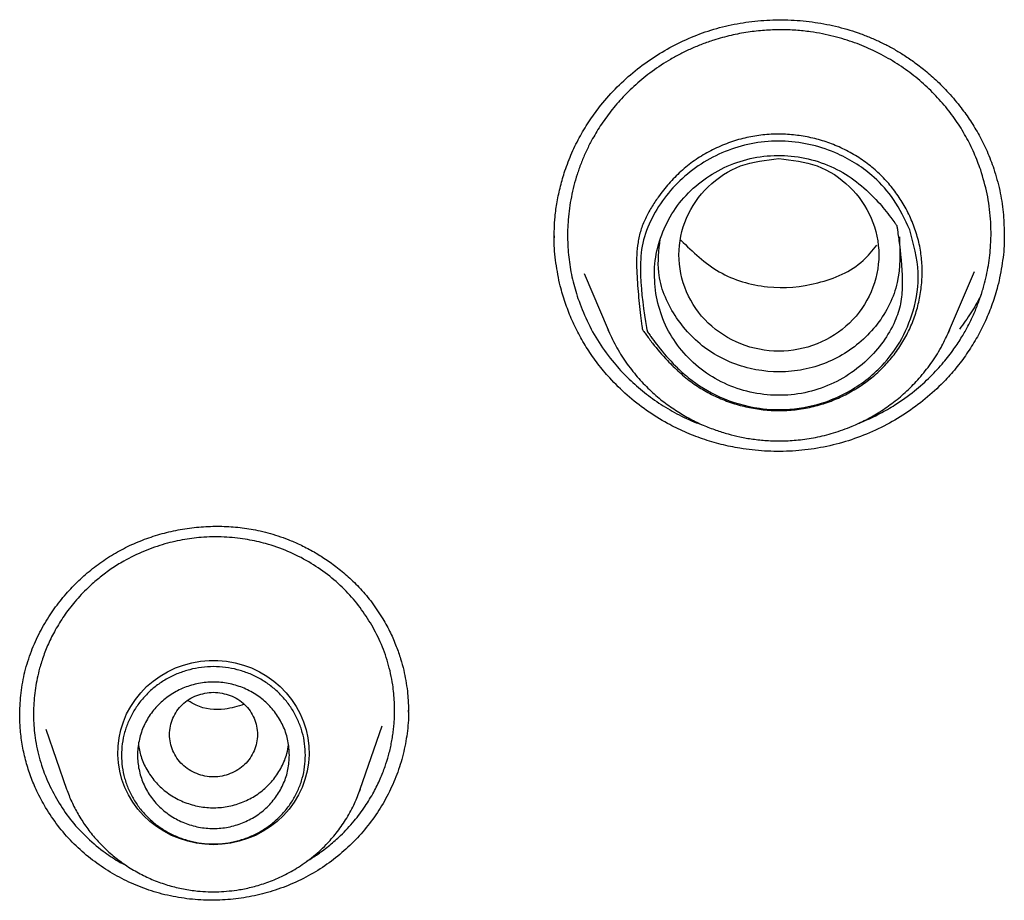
# Model space of a CAD drawing. Header units: millimetres. Extents: x 8 to 849, y 12 to 2010.
# Tile 90 of 113: x 396 to 408, y 1827 to 1838. Entities that reach past the tile are written whole.
import ezdxf

# ---------------------------------------------------------------- set-up
doc = ezdxf.new("R2010")
doc.units = ezdxf.units.MM

msp = doc.modelspace()

# ---------------------------------------------------------------- linework, layer by layer
at = {"color": 7, "linetype": 'Continuous', "lineweight": 30}
for p, q in [((408.304, 1835.802), (408.303, 1835.779)), ((402.677, 1835.744), (402.678, 1835.762)), ((403.048, 1835.298), (403.348, 1834.592)), ((407.621, 1834.592), (407.932, 1835.322)), ((403.348, 1834.592), (403.354, 1834.58)), ((403.354, 1834.58), (403.348, 1834.592)), ((407.601, 1834.55), (407.621, 1834.592)), ((400.85, 1829.825), (400.849, 1829.811)), ((400.25, 1828.85), (400.523, 1829.642)), ((396.318, 1829.6), (396.576, 1828.85)), ((400.24, 1828.825), (400.25, 1828.85)), ((400.25, 1828.85), (400.241, 1828.825))]:
    msp.add_line(p, q, dxfattribs=at)
at = {"color": 7, "linetype": 'Continuous', "lineweight": 30, "flags": 128}
for points in [[(407.621, 1834.592), (407.607, 1834.559), (407.603, 1834.55)], [(398.413, 1828.154), (398.305, 1828.159), (398.197, 1828.173), (398.091, 1828.197), (397.987, 1828.23), (397.887, 1828.271), (397.792, 1828.322), (397.702, 1828.38), (397.617, 1828.446), (397.539, 1828.52), (397.469, 1828.6), (397.406, 1828.685), (397.351, 1828.776), (397.306, 1828.871), (397.269, 1828.97), (397.242, 1829.072), (397.225, 1829.176), (397.218, 1829.28), (397.22, 1829.385), (397.232, 1829.489), (397.255, 1829.592), (397.286, 1829.692), (397.327, 1829.79), (397.378, 1829.883), (397.436, 1829.971), (397.503, 1830.054), (397.577, 1830.131), (397.659, 1830.201), (397.746, 1830.263), (397.839, 1830.318), (397.937, 1830.364), (398.039, 1830.401), (398.143, 1830.429), (398.25, 1830.448), (398.359, 1830.458), (398.468, 1830.458), (398.576, 1830.448), (398.683, 1830.429), (398.788, 1830.401), (398.89, 1830.364), (398.988, 1830.318), (399.081, 1830.263), (399.168, 1830.201), (399.249, 1830.131), (399.324, 1830.054), (399.39, 1829.971), (399.449, 1829.883), (399.499, 1829.79), (399.54, 1829.692), (399.572, 1829.592), (399.594, 1829.489), (399.607, 1829.385), (399.609, 1829.28), (399.602, 1829.176), (399.584, 1829.072), (399.557, 1828.97), (399.521, 1828.871), (399.475, 1828.776), (399.421, 1828.685), (399.358, 1828.6), (399.287, 1828.52), (399.21, 1828.446), (399.125, 1828.38), (399.035, 1828.322), (398.939, 1828.271), (398.839, 1828.23), (398.736, 1828.197), (398.63, 1828.173), (398.522, 1828.159), (398.413, 1828.154)]]:
    msp.add_lwpolyline(points, dxfattribs=at)
at = {"color": 7, "linetype": 'Continuous', "lineweight": 30}
for points, knots in [([(402.675, 1835.735), (402.675, 1835.774), (402.676, 1835.863), (402.685, 1836.017), (402.71, 1836.197), (402.751, 1836.389), (402.811, 1836.595), (402.892, 1836.806), (402.998, 1837.02), (403.12, 1837.219), (403.272, 1837.425), (403.459, 1837.633), (403.684, 1837.835), (403.926, 1838.011), (404.185, 1838.161), (404.457, 1838.284), (404.742, 1838.377), (405.036, 1838.439), (405.335, 1838.47), (405.637, 1838.472), (405.937, 1838.443), (406.23, 1838.385), (406.464, 1838.314), (406.644, 1838.243), (406.774, 1838.184), (406.899, 1838.119), (407.025, 1838.045), (407.158, 1837.957), (407.302, 1837.848), (407.455, 1837.715), (407.613, 1837.555), (407.757, 1837.383), (407.885, 1837.204), (407.994, 1837.023), (408.094, 1836.823), (408.147, 1836.68), (408.174, 1836.606)], [0, 0, 0, 0, 0.016358, 0.036743, 0.061233, 0.087317, 0.112923, 0.144273, 0.174925, 0.204815, 0.234248, 0.273062, 0.311382, 0.349186, 0.386756, 0.42423, 0.461633, 0.499157, 0.536816, 0.574564, 0.612334, 0.649851, 0.68668, 0.704831, 0.722804, 0.740625, 0.758444, 0.778414, 0.801328, 0.827191, 0.855998, 0.887725, 0.913418, 0.940708, 0.969574, 1, 1, 1, 1]), ([(408.009, 1836.592), (407.983, 1836.663), (407.93, 1836.806), (407.825, 1837.014), (407.701, 1837.215), (407.554, 1837.407), (407.387, 1837.588), (407.199, 1837.755), (406.992, 1837.907), (406.81, 1838.014), (406.661, 1838.088), (406.55, 1838.138), (406.431, 1838.184), (406.304, 1838.227), (406.17, 1838.264), (406.028, 1838.296), (405.87, 1838.322), (405.695, 1838.341), (405.503, 1838.347), (405.303, 1838.34), (405.096, 1838.317), (404.884, 1838.277), (404.693, 1838.225), (404.528, 1838.167), (404.389, 1838.109), (404.257, 1838.046), (404.091, 1837.955), (403.9, 1837.83), (403.695, 1837.664), (403.517, 1837.489), (403.365, 1837.308), (403.236, 1837.124), (403.139, 1836.957), (403.065, 1836.807), (403.009, 1836.672), (402.96, 1836.535), (402.92, 1836.396), (402.888, 1836.256), (402.864, 1836.113), (402.845, 1835.935), (402.838, 1835.72), (402.857, 1835.47), (402.899, 1835.224), (402.947, 1835.065), (402.972, 1834.986)], [0, 0, 0, 0, 0.028217, 0.056941, 0.086172, 0.11591, 0.146153, 0.176902, 0.208155, 0.239913, 0.253968, 0.268721, 0.284171, 0.300317, 0.317159, 0.334698, 0.352933, 0.375085, 0.398183, 0.422226, 0.447215, 0.473147, 0.500024, 0.518497, 0.536589, 0.554301, 0.571633, 0.605144, 0.637136, 0.667612, 0.696571, 0.724014, 0.749943, 0.767991, 0.78601, 0.804, 0.821961, 0.839894, 0.857799, 0.875676, 0.906884, 0.938007, 0.969045, 1, 1, 1, 1]), ([(403.778, 1834.599), (403.776, 1834.613), (403.768, 1834.67), (403.749, 1834.827), (403.722, 1835.071), (403.705, 1835.325), (403.705, 1835.53), (403.72, 1835.686), (403.754, 1835.839), (403.812, 1835.984), (403.888, 1836.123), (403.985, 1836.269), (404.106, 1836.423), (404.256, 1836.576), (404.424, 1836.711), (404.607, 1836.823), (404.802, 1836.914), (405.003, 1836.982), (405.208, 1837.024), (405.413, 1837.043), (405.616, 1837.039), (405.814, 1837.013), (406.006, 1836.968), (406.195, 1836.902), (406.377, 1836.815), (406.55, 1836.707), (406.707, 1836.581), (406.845, 1836.441), (406.965, 1836.29), (407.069, 1836.125), (407.155, 1835.948), (407.22, 1835.76), (407.263, 1835.568), (407.28, 1835.373), (407.275, 1835.179), (407.248, 1834.987), (407.2, 1834.799), (407.13, 1834.618), (407.04, 1834.443), (406.928, 1834.279), (406.796, 1834.127), (406.649, 1833.993), (406.489, 1833.877), (406.319, 1833.779), (406.137, 1833.698), (405.943, 1833.637), (405.741, 1833.597), (405.538, 1833.58), (405.338, 1833.586), (405.143, 1833.613), (404.949, 1833.659), (404.758, 1833.728), (404.574, 1833.817), (404.4, 1833.928), (404.239, 1834.06), (404.071, 1834.225), (403.932, 1834.387), (403.836, 1834.515), (403.796, 1834.572), (403.783, 1834.592), (403.779, 1834.598), (403.778, 1834.599), (403.778, 1834.599), (403.778, 1834.599), (403.778, 1834.599)], [0, 0, 0, 0, 0.003876, 0.016178, 0.044044, 0.071899, 0.086185, 0.100485, 0.114711, 0.129043, 0.143443, 0.157827, 0.177144, 0.196509, 0.215795, 0.234919, 0.25411, 0.273231, 0.291374, 0.309582, 0.32773, 0.34519, 0.362702, 0.380163, 0.398384, 0.416666, 0.434882, 0.452314, 0.4698, 0.487236, 0.505403, 0.523626, 0.541784, 0.559532, 0.577339, 0.595093, 0.612847, 0.630653, 0.648403, 0.666527, 0.684715, 0.702843, 0.7203, 0.737808, 0.755265, 0.773499, 0.791795, 0.810025, 0.827445, 0.844918, 0.862341, 0.880523, 0.898761, 0.916933, 0.935851, 0.954783, 0.980666, 0.993387, 0.998107, 0.999522, 0.999889, 0.999976, 0.999996, 1, 1, 1, 1]), ([(407.122, 1835.843), (407.17, 1835.667), (407.26, 1835.332), (407.187, 1834.844), (407.021, 1834.45), (406.751, 1834.091), (406.425, 1833.842), (406.027, 1833.664), (405.651, 1833.585), (405.193, 1833.601), (404.751, 1833.726), (404.433, 1833.923), (404.265, 1834.07), (404.132, 1834.198), (404.015, 1834.332), (403.919, 1834.459), (403.887, 1834.504), (403.867, 1834.533), (403.852, 1834.555), (403.84, 1834.574), (403.838, 1834.577), (403.837, 1834.579), (403.837, 1834.579), (403.837, 1834.579), (403.837, 1834.579), (403.837, 1834.579), (403.837, 1834.579), (403.837, 1834.579), (403.837, 1834.58), (403.836, 1834.585), (403.829, 1834.624), (403.786, 1834.881), (403.742, 1835.244), (403.765, 1835.681), (403.928, 1836.098), (404.28, 1836.544), (404.778, 1836.835), (405.22, 1836.945), (405.676, 1836.966), (406.198, 1836.843), (406.646, 1836.55), (406.948, 1836.215), (407.061, 1835.974), (407.122, 1835.843)], [0, 0, 0, 0, 0.051546, 0.0974, 0.137513, 0.171805, 0.222446, 0.249548, 0.291867, 0.326805, 0.374196, 0.416427, 0.429271, 0.43661, 0.467941, 0.479135, 0.482017, 0.483629, 0.488956, 0.489635, 0.490025, 0.490107, 0.490116, 0.490118, 0.49012, 0.490121, 0.490123, 0.490129, 0.490154, 0.490339, 0.491591, 0.501223, 0.5634, 0.5946, 0.626119, 0.688335, 0.750519, 0.781774, 0.813028, 0.875091, 0.925121, 0.959493, 1, 1, 1, 1]), ([(403.944, 1835.047), (403.969, 1834.939), (404.019, 1834.723), (404.184, 1834.43), (404.406, 1834.174), (404.683, 1833.972), (404.999, 1833.836), (405.337, 1833.769), (405.683, 1833.773), (406.019, 1833.853), (406.328, 1834.001), (406.667, 1834.264), (406.903, 1834.584), (407.016, 1834.918), (407.038, 1835.242), (407.007, 1835.55), (406.975, 1835.795), (406.964, 1835.872), (406.961, 1835.889), (406.961, 1835.891), (406.961, 1835.892), (406.961, 1835.892), (406.961, 1835.892), (406.961, 1835.892), (406.961, 1835.892), (406.96, 1835.892), (406.96, 1835.894), (406.951, 1835.907), (406.926, 1835.943), (406.852, 1836.045), (406.645, 1836.299), (406.318, 1836.574), (405.895, 1836.731), (405.554, 1836.784), (405.207, 1836.763), (404.875, 1836.667), (404.573, 1836.504), (404.315, 1836.283), (404.114, 1836.012), (403.982, 1835.705), (403.915, 1835.377), (403.935, 1835.157), (403.944, 1835.047)], [0, 0, 0, 0, 0.034965, 0.070009, 0.105143, 0.140392, 0.175537, 0.210606, 0.245626, 0.280673, 0.315773, 0.350838, 0.413396, 0.437454, 0.461711, 0.516138, 0.535616, 0.54036, 0.540876, 0.541071, 0.541097, 0.541104, 0.541105, 0.541106, 0.541109, 0.541118, 0.541204, 0.541617, 0.546218, 0.554911, 0.581292, 0.649148, 0.684157, 0.719259, 0.754504, 0.789707, 0.824793, 0.85981, 0.894827, 0.929909, 0.965002, 1, 1, 1, 1]), ([(405.485, 1836.735), (405.321, 1836.716), (404.995, 1836.679), (404.577, 1836.402), (404.302, 1836.003), (404.201, 1835.53), (404.302, 1835.058), (404.577, 1834.655), (404.995, 1834.39), (405.485, 1834.293), (405.975, 1834.39), (406.392, 1834.655), (406.668, 1835.058), (406.768, 1835.53), (406.668, 1836.003), (406.392, 1836.402), (405.975, 1836.679), (405.648, 1836.716), (405.485, 1836.735)], [0, 0, 0, 0, 0.0625, 0.125, 0.1875, 0.25, 0.3125, 0.375, 0.4375, 0.5, 0.5625, 0.625, 0.6875, 0.75, 0.8125, 0.875, 0.9375, 1, 1, 1, 1]), ([(406.468, 1833.419), (406.491, 1833.428), (406.551, 1833.451), (406.644, 1833.493), (406.746, 1833.544), (406.843, 1833.597), (406.991, 1833.687), (407.176, 1833.819), (407.378, 1834), (407.541, 1834.177), (407.671, 1834.345), (407.771, 1834.498), (407.839, 1834.618), (407.886, 1834.71), (407.919, 1834.782), (407.95, 1834.853), (407.978, 1834.926), (408.004, 1834.998), (408.028, 1835.071), (408.067, 1835.203), (408.109, 1835.396), (408.141, 1835.676), (408.139, 1835.977), (408.098, 1836.293), (408.038, 1836.493), (408.009, 1836.592)], [0, 0, 0, 0, 0.018976, 0.048471, 0.077149, 0.105009, 0.132052, 0.208235, 0.277061, 0.338524, 0.392617, 0.439336, 0.478674, 0.499091, 0.519374, 0.539526, 0.559545, 0.579432, 0.599186, 0.618808, 0.686414, 0.752397, 0.837821, 0.920356, 1, 1, 1, 1]), ([(408.174, 1836.606), (408.2, 1836.517), (408.252, 1836.339), (408.295, 1836.069), (408.301, 1835.89), (408.304, 1835.802)], [0, 0, 0, 0, 0.3404732, 0.6794416, 1, 1, 1, 1]), ([(408.303, 1835.804), (408.303, 1835.775), (408.308, 1835.648), (408.282, 1835.424), (408.231, 1835.158), (408.157, 1834.918), (408.072, 1834.707), (407.97, 1834.506), (407.852, 1834.314), (407.718, 1834.132), (407.552, 1833.942), (407.348, 1833.749), (407.102, 1833.563), (406.835, 1833.401), (406.547, 1833.268), (406.242, 1833.167), (405.931, 1833.101), (405.618, 1833.07), (405.306, 1833.072), (405.02, 1833.104), (404.761, 1833.157), (404.53, 1833.226), (404.306, 1833.313), (404.07, 1833.429), (403.827, 1833.581), (403.584, 1833.772), (403.383, 1833.97), (403.219, 1834.166), (403.09, 1834.35), (402.979, 1834.54), (402.885, 1834.734), (402.836, 1834.868), (402.811, 1834.936)], [0, 0, 0, 0, 0.011455, 0.049544, 0.087525, 0.117119, 0.146713, 0.175636, 0.204558, 0.233477, 0.262396, 0.301426, 0.340572, 0.3796, 0.419905, 0.460346, 0.500649, 0.539645, 0.578759, 0.61776, 0.648076, 0.678506, 0.70893, 0.739238, 0.778585, 0.818057, 0.857409, 0.886886, 0.916362, 0.944228, 0.972137, 1, 1, 1, 1]), ([(402.811, 1834.936), (402.79, 1835.004), (402.74, 1835.166), (402.694, 1835.429), (402.671, 1835.641), (402.676, 1835.756), (402.677, 1835.773)], [0, 0, 0, 0, 0.253118, 0.595729, 0.939346, 1, 1, 1, 1]), ([(406.993, 1835.756), (407, 1835.563), (407.013, 1835.177), (406.745, 1834.641), (406.296, 1834.248), (405.723, 1834.044), (405.115, 1834.074), (404.56, 1834.319), (404.158, 1834.754), (403.944, 1835.258), (403.985, 1835.589), (404.002, 1835.729)], [0, 0, 0, 0, 0.114511, 0.229041, 0.3436, 0.458142, 0.572694, 0.687207, 0.80173, 0.91627, 1, 1, 1, 1]), ([(404.259, 1835.714), (404.409, 1835.569), (404.71, 1835.278), (405.34, 1835.09), (405.976, 1835.148), (406.471, 1835.354), (406.655, 1835.585), (406.709, 1835.653)], [0, 0, 0, 0, 0.226291, 0.4528, 0.679191, 0.905814, 1, 1, 1, 1]), ([(402.972, 1834.986), (403.007, 1834.892), (403.079, 1834.701), (403.232, 1834.43), (403.405, 1834.194), (403.589, 1833.994), (403.776, 1833.826), (403.983, 1833.673), (404.209, 1833.541), (404.395, 1833.45), (404.508, 1833.412), (404.536, 1833.402)], [0, 0, 0, 0, 0.132416, 0.26833, 0.407749, 0.514648, 0.623525, 0.734382, 0.847224, 0.962052, 1, 1, 1, 1]), ([(408.015, 1835.033), (408.012, 1835.027), (407.976, 1834.949), (407.889, 1834.802), (407.792, 1834.669), (407.744, 1834.602)], [0, 0, 0, 0, 0.042011, 0.5167, 1, 1, 1, 1]), ([(403.354, 1834.58), (403.388, 1834.508), (403.455, 1834.364), (403.584, 1834.165), (403.728, 1833.984), (403.882, 1833.826), (404.043, 1833.69), (404.208, 1833.575), (404.372, 1833.479), (404.535, 1833.4), (404.694, 1833.338), (404.847, 1833.29), (405.001, 1833.252), (405.162, 1833.224), (405.337, 1833.206), (405.528, 1833.202), (405.732, 1833.213), (405.948, 1833.246), (406.174, 1833.301), (406.385, 1833.377), (406.579, 1833.468), (406.753, 1833.568), (406.924, 1833.688), (407.09, 1833.828), (407.246, 1833.989), (407.389, 1834.17), (407.511, 1834.358), (407.573, 1834.49), (407.601, 1834.55)], [0, 0, 0, 0, 0.0448182, 0.0901977, 0.1336128, 0.175067, 0.2145666, 0.2521202, 0.2877381, 0.3214315, 0.3532122, 0.3830918, 0.4114843, 0.4417172, 0.4745355, 0.5099473, 0.5479615, 0.5885879, 0.6318362, 0.6777162, 0.7138673, 0.7515087, 0.7906437, 0.8312751, 0.8734048, 0.917034, 0.9621628, 1, 1, 1, 1]), ([(395.99, 1829.763), (395.992, 1829.849), (395.997, 1830.024), (396.042, 1830.285), (396.118, 1830.542), (396.223, 1830.782), (396.348, 1831.001), (396.489, 1831.199), (396.644, 1831.377), (396.811, 1831.536), (396.991, 1831.679), (397.184, 1831.804), (397.389, 1831.91), (397.604, 1831.996), (397.827, 1832.062), (398.055, 1832.109), (398.287, 1832.134), (398.518, 1832.139), (398.745, 1832.124), (398.937, 1832.093), (399.095, 1832.056), (399.222, 1832.017), (399.355, 1831.969), (399.5, 1831.907), (399.65, 1831.829), (399.801, 1831.737), (399.951, 1831.631), (400.104, 1831.504), (400.256, 1831.353), (400.404, 1831.179), (400.488, 1831.047), (400.532, 1830.979)], [0, 0, 0, 0, 0.042779, 0.08659, 0.129912, 0.171929, 0.212316, 0.251083, 0.288224, 0.324515, 0.360742, 0.396907, 0.4331, 0.46943, 0.505869, 0.542377, 0.578895, 0.615219, 0.650944, 0.68603, 0.706783, 0.727372, 0.748815, 0.773779, 0.802421, 0.829103, 0.858328, 0.890072, 0.924295, 0.96095, 1, 1, 1, 1]), ([(400.376, 1830.928), (400.328, 1831.002), (400.231, 1831.152), (400.05, 1831.354), (399.842, 1831.538), (399.606, 1831.697), (399.346, 1831.828), (399.125, 1831.905), (398.954, 1831.948), (398.838, 1831.971), (398.713, 1831.99), (398.579, 1832.001), (398.438, 1832.005), (398.261, 1832), (398.048, 1831.975), (397.799, 1831.918), (397.542, 1831.829), (397.319, 1831.72), (397.136, 1831.606), (396.995, 1831.501), (396.847, 1831.374), (396.699, 1831.221), (396.56, 1831.043), (396.447, 1830.866), (396.357, 1830.691), (396.289, 1830.524), (396.241, 1830.373), (396.208, 1830.237), (396.185, 1830.112), (396.17, 1829.987), (396.162, 1829.862), (396.162, 1829.738), (396.168, 1829.614), (396.188, 1829.438), (396.237, 1829.214), (396.33, 1828.947), (396.42, 1828.783), (396.465, 1828.701)], [0, 0, 0, 0, 0.038255, 0.07729, 0.117104, 0.157695, 0.199062, 0.241204, 0.256933, 0.273728, 0.291587, 0.310511, 0.330498, 0.351548, 0.385104, 0.421045, 0.459365, 0.500062, 0.525937, 0.550894, 0.574933, 0.609265, 0.641539, 0.671757, 0.699922, 0.726034, 0.750097, 0.768549, 0.786909, 0.805175, 0.82335, 0.841432, 0.859422, 0.87732, 0.918705, 0.959597, 1, 1, 1, 1]), ([(399.582, 1827.95), (399.628, 1827.978), (399.728, 1828.039), (399.868, 1828.146), (400.023, 1828.282), (400.172, 1828.444), (400.309, 1828.627), (400.417, 1828.804), (400.499, 1828.972), (400.559, 1829.125), (400.597, 1829.248), (400.622, 1829.344), (400.638, 1829.419), (400.652, 1829.494), (400.662, 1829.569), (400.671, 1829.643), (400.68, 1829.766), (400.68, 1829.937), (400.657, 1830.177), (400.6, 1830.429), (400.508, 1830.69), (400.42, 1830.85), (400.376, 1830.928)], [0, 0, 0, 0, 0.04621, 0.100368, 0.151859, 0.22407, 0.290271, 0.350455, 0.404613, 0.45274, 0.49483, 0.517393, 0.539826, 0.562128, 0.5843, 0.606341, 0.628251, 0.693172, 0.756914, 0.840043, 0.921073, 1, 1, 1, 1]), ([(400.532, 1830.979), (400.565, 1830.921), (400.628, 1830.809), (400.7, 1830.64), (400.754, 1830.484), (400.793, 1830.341), (400.82, 1830.206), (400.838, 1830.081), (400.848, 1829.971), (400.851, 1829.886), (400.852, 1829.84), (400.852, 1829.821)], [0, 0, 0, 0, 0.164213, 0.313593, 0.448505, 0.56918, 0.675769, 0.789335, 0.881166, 0.95135, 1, 1, 1, 1]), ([(398.413, 1830.062), (398.341, 1830.054), (398.198, 1830.037), (398.014, 1829.916), (397.893, 1829.74), (397.849, 1829.532), (397.893, 1829.324), (398.014, 1829.147), (398.198, 1829.03), (398.413, 1828.988), (398.629, 1829.03), (398.813, 1829.147), (398.934, 1829.324), (398.978, 1829.532), (398.934, 1829.74), (398.813, 1829.916), (398.629, 1830.037), (398.485, 1830.054), (398.413, 1830.062)], [0, 0, 0, 0, 0.0625, 0.125, 0.1875, 0.25, 0.3125, 0.375, 0.4375, 0.5, 0.5625, 0.625, 0.6875, 0.75, 0.8125, 0.875, 0.9375, 1, 1, 1, 1]), ([(398.797, 1829.91), (398.717, 1829.885), (398.522, 1829.824), (398.263, 1829.851), (398.13, 1829.934), (398.098, 1829.954)], [0, 0, 0, 0, 0.3439571, 0.8442695, 1, 1, 1, 1]), ([(396.314, 1828.618), (396.276, 1828.686), (396.206, 1828.811), (396.127, 1829.004), (396.066, 1829.192), (396.023, 1829.387), (395.995, 1829.58), (395.992, 1829.707), (395.99, 1829.766)], [0, 0, 0, 0, 0.192739, 0.355029, 0.517322, 0.684308, 0.851295, 1, 1, 1, 1]), ([(400.85, 1829.835), (400.85, 1829.816), (400.855, 1829.709), (400.833, 1829.513), (400.783, 1829.252), (400.699, 1828.999), (400.587, 1828.756), (400.449, 1828.526), (400.285, 1828.313), (400.098, 1828.119), (399.89, 1827.944), (399.661, 1827.794), (399.415, 1827.668), (399.158, 1827.572), (398.894, 1827.505), (398.627, 1827.466), (398.355, 1827.455), (398.08, 1827.474), (397.805, 1827.524), (397.542, 1827.604), (397.294, 1827.712), (397.062, 1827.844), (396.843, 1828.001), (396.643, 1828.184), (396.462, 1828.389), (396.363, 1828.542), (396.314, 1828.618)], [0, 0, 0, 0, 0.009191, 0.052249, 0.095168, 0.138073, 0.18112, 0.224034, 0.266775, 0.309646, 0.352383, 0.395832, 0.43943, 0.482883, 0.525124, 0.567489, 0.60973, 0.653537, 0.697489, 0.74129, 0.783623, 0.826088, 0.868426, 0.912239, 0.956195, 1, 1, 1, 1]), ([(397.476, 1829.395), (397.486, 1829.342), (397.509, 1829.23), (397.586, 1829.071), (397.694, 1828.924), (397.831, 1828.801), (397.99, 1828.706), (398.166, 1828.642), (398.351, 1828.612), (398.538, 1828.618), (398.721, 1828.659), (398.891, 1828.734), (399.044, 1828.839), (399.172, 1828.971), (399.27, 1829.125), (399.332, 1829.272), (399.345, 1829.368), (399.35, 1829.405)], [0, 0, 0, 0, 0.061831, 0.130706, 0.19958, 0.268455, 0.33733, 0.406205, 0.47508, 0.543955, 0.612829, 0.681704, 0.750579, 0.819454, 0.888329, 0.957203, 1, 1, 1, 1]), ([(396.576, 1828.85), (396.596, 1828.797), (396.637, 1828.689), (396.718, 1828.534), (396.813, 1828.385), (396.925, 1828.242), (397.052, 1828.107), (397.194, 1827.983), (397.349, 1827.873), (397.513, 1827.778), (397.684, 1827.701), (397.859, 1827.641), (398.036, 1827.599), (398.243, 1827.568), (398.478, 1827.561), (398.709, 1827.584), (398.909, 1827.626), (399.087, 1827.68), (399.271, 1827.756), (399.459, 1827.859), (399.647, 1827.991), (399.813, 1828.14), (399.953, 1828.3), (400.07, 1828.465), (400.169, 1828.641), (400.217, 1828.765), (400.24, 1828.825)], [0, 0, 0, 0, 0.03579, 0.072367, 0.109747, 0.147959, 0.187035, 0.227017, 0.267492, 0.307422, 0.346769, 0.385535, 0.423724, 0.46134, 0.51667, 0.570728, 0.606593, 0.64519, 0.686961, 0.731934, 0.780138, 0.831598, 0.872355, 0.914962, 0.95942, 1, 1, 1, 1]), ([(396.465, 1828.701), (396.515, 1828.624), (396.616, 1828.468), (396.809, 1828.257), (397.013, 1828.084), (397.189, 1827.963), (397.291, 1827.91), (397.326, 1827.893)], [0, 0, 0, 0, 0.231352, 0.469422, 0.714232, 0.902339, 1, 1, 1, 1])]:
    msp.add_open_spline(points, degree=3, knots=knots, dxfattribs=at)
for points in [[(399.563, 1829.273), (399.561, 1829.224), (399.558, 1829.128), (399.527, 1828.985), (399.479, 1828.847), (399.412, 1828.717), (399.328, 1828.596), (399.229, 1828.487), (399.115, 1828.391), (398.99, 1828.31), (398.855, 1828.246), (398.712, 1828.199), (398.564, 1828.171), (398.413, 1828.161), (398.263, 1828.171), (398.115, 1828.199), (397.972, 1828.246), (397.837, 1828.31), (397.711, 1828.391), (397.598, 1828.487), (397.498, 1828.596), (397.415, 1828.717), (397.348, 1828.847), (397.299, 1828.985), (397.27, 1829.128), (397.26, 1829.273), (397.27, 1829.418), (397.299, 1829.56), (397.348, 1829.698), (397.415, 1829.828), (397.498, 1829.949), (397.598, 1830.059), (397.711, 1830.154), (397.837, 1830.235), (397.972, 1830.299), (398.115, 1830.346), (398.263, 1830.375), (398.413, 1830.384), (398.564, 1830.375), (398.712, 1830.346), (398.855, 1830.299), (398.99, 1830.235), (399.115, 1830.154), (399.229, 1830.059), (399.328, 1829.949), (399.412, 1829.828), (399.479, 1829.698), (399.527, 1829.56), (399.558, 1829.418), (399.561, 1829.321), (399.563, 1829.273)], [(399.363, 1829.273), (399.36, 1829.213), (399.353, 1829.093), (399.296, 1828.92), (399.208, 1828.761), (399.089, 1828.621), (398.945, 1828.507), (398.779, 1828.421), (398.6, 1828.369), (398.413, 1828.351), (398.227, 1828.369), (398.047, 1828.421), (397.882, 1828.507), (397.737, 1828.621), (397.618, 1828.761), (397.53, 1828.92), (397.476, 1829.093), (397.457, 1829.273), (397.476, 1829.452), (397.53, 1829.625), (397.618, 1829.785), (397.737, 1829.924), (397.882, 1830.039), (398.047, 1830.124), (398.227, 1830.176), (398.413, 1830.194), (398.6, 1830.176), (398.779, 1830.124), (398.945, 1830.039), (399.089, 1829.924), (399.208, 1829.785), (399.296, 1829.625), (399.353, 1829.452), (399.36, 1829.333), (399.363, 1829.273)]]:
    msp.add_open_spline(points, degree=3, dxfattribs=at)

doc.saveas('drawing.dxf')
